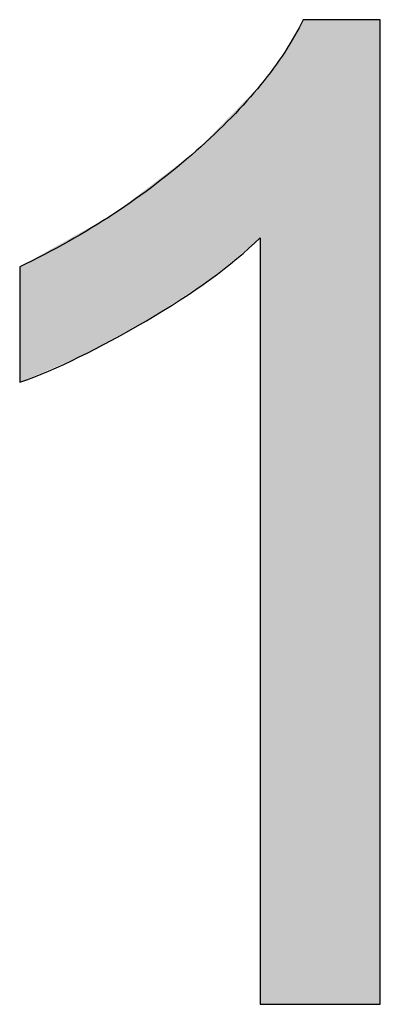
# Model space of a CAD drawing. Extents: x 579.7 to 640.2, y 462.2 to 521.
# Tile 7 of 18: x 609.932 to 610.255, y 466.448 to 467.329. Entities that reach past the tile are written whole.
import ezdxf

# ---------------------------------------------------------------- set-up
doc = ezdxf.new("R2010")
doc.units = 0
doc.layers.add('CAPA_1', color=7, linetype='CONTINUOUS')

# ---------------------------------------------------------------- blocks, each defined once
blk = doc.blocks.new('*U6')
at = {"layer": 'CAPA_1', "color": 250}
for points in [[(610.18567, 466.44767), (610.1691, 467.29996), (610.18567, 467.32893)], [(610.1691, 466.44767), (610.14773, 467.27083), (610.1691, 467.29996)], [(610.14708, 467.13359), (610.1026, 467.22449), (610.14708, 467.27017)], [(610.14773, 466.44767), (610.14708, 467.27017), (610.14773, 467.27083)], [(610.1026, 467.09655), (610.08989, 467.21145), (610.1026, 467.22449)], [(610.08989, 467.08832), (610.04545, 467.17743), (610.08989, 467.21145)], [(610.04545, 467.05952), (610.01643, 467.15521), (610.04545, 467.17743)], [(610.01643, 467.04382), (609.98542, 467.13776), (610.01643, 467.15521)], [(609.98542, 467.02705), (609.93211, 467.10775), (609.98542, 467.13776)]]:
    blk.add_solid(points, dxfattribs=at)
at = {"layer": 'CAPA_1', "color": 250, "extrusion": (0, 0, -1)}
for points in [[(-610.18567, 466.44767), (-610.18567, 467.32893), (-610.25457, 466.44767)], [(-610.25457, 466.44767), (-610.18567, 467.32893), (-610.25457, 467.32893)], [(-610.1691, 466.44767), (-610.1691, 467.29996), (-610.18567, 466.44767)], [(-610.14708, 466.44767), (-610.14708, 467.27017), (-610.14773, 466.44767)], [(-610.14773, 466.44767), (-610.14773, 467.27083), (-610.1691, 466.44767)], [(-610.1026, 467.09655), (-610.1026, 467.22449), (-610.14708, 467.13359)], [(-610.08989, 467.08832), (-610.08989, 467.21145), (-610.1026, 467.09655)], [(-610.04545, 467.05952), (-610.04545, 467.17743), (-610.08989, 467.08832)], [(-610.01643, 467.04382), (-610.01643, 467.15521), (-610.04545, 467.05952)], [(-609.98542, 467.02705), (-609.98542, 467.13776), (-610.01643, 467.04382)], [(-609.93211, 467.0044), (-609.93211, 467.10775), (-609.98542, 467.02705)]]:
    blk.add_solid(points, dxfattribs=at)

msp = doc.modelspace()

# ---------------------------------------------------------------- linework, layer by layer
at = {"layer": 'CAPA_1'}
msp.add_open_spline([(610.25457, 466.44767), (610.25457, 466.44767), (610.14708, 466.44767), (610.14708, 466.44767), (610.14708, 466.44767), (610.14708, 467.13359), (610.14708, 467.13359), (610.12159, 467.10878), (610.08783, 467.08432), (610.04545, 467.05952), (610.00308, 467.03471), (609.96552, 467.01611), (609.93211, 467.0044), (609.93211, 467.0044), (609.93211, 467.10775), (609.93211, 467.10775), (609.99205, 467.13634), (610.04442, 467.17114), (610.08989, 467.21145), (610.13537, 467.25175), (610.16672, 467.29034), (610.18567, 467.32893), (610.18567, 467.32893), (610.25457, 467.32893), (610.25457, 467.32893), (610.25457, 467.32893), (610.25457, 466.44767), (610.25457, 466.44767), (610.25457, 466.44767), (610.25457, 466.44767), (610.25457, 466.44767)], degree=3, knots=[0, 0, 0, 0, 1, 1, 1, 2, 2, 2, 3, 3, 3, 4, 4, 4, 5, 5, 5, 6, 6, 6, 7, 7, 7, 8, 8, 8, 9, 9, 9, 10, 10, 10, 10], dxfattribs=at)

# ---------------------------------------------------------------- block references
at = {"layer": 'CAPA_1', "color": 250}
msp.add_blockref('*U6', (0, 0), dxfattribs=at)

doc.saveas('drawing.dxf')
